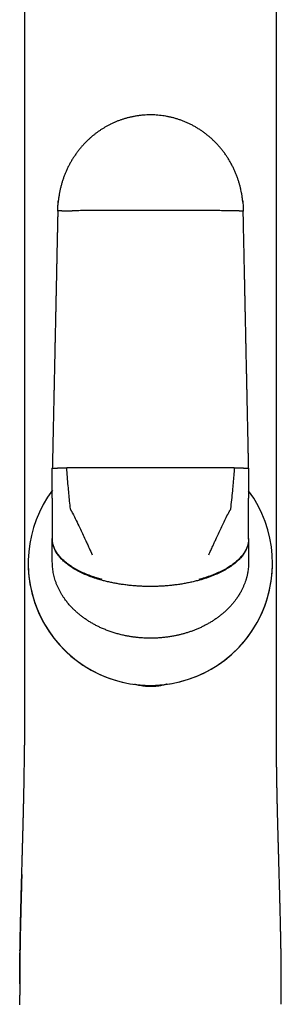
# Model space of a CAD drawing. Header units: millimetres. Extents: x 8 to 789, y 12 to 760.
# Tile 27 of 33: x 454 to 478, y 580 to 670. Entities that reach past the tile are written whole.
import ezdxf

# ---------------------------------------------------------------- set-up
doc = ezdxf.new("R2010")
doc.units = ezdxf.units.MM

msp = doc.modelspace()

# ---------------------------------------------------------------- linework, layer by layer
at = {"color": 7, "linetype": 'Continuous', "lineweight": 30}
for p, q in [((457.207, 626.345), (457.207, 629.083)), ((475.207, 629.083), (475.207, 626.345)), ((457.207, 626.345), (457.207, 626.096)), ((457.207, 626.096), (457.207, 624.602)), ((475.207, 626.096), (475.207, 626.345)), ((475.207, 624.602), (475.207, 626.096)), ((457.207, 624.602), (457.207, 623.768)), ((475.207, 623.768), (475.207, 624.602)), ((457.207, 623.768), (457.207, 622.636)), ((475.207, 622.636), (475.207, 623.768)), ((457.207, 622.636), (457.207, 622.597)), ((457.207, 621.749), (457.207, 622.597)), ((475.207, 622.597), (475.207, 622.636)), ((475.207, 622.597), (475.207, 621.749)), ((457.207, 620.517), (457.207, 621.749)), ((475.207, 621.749), (475.207, 620.517)), ((454.994, 620.381), (454.994, 620.381)), ((457.207, 620.509), (457.207, 620.517)), ((457.207, 620.509), (457.207, 620.505)), ((475.207, 620.517), (475.207, 620.509)), ((475.207, 620.505), (475.207, 620.509)), ((477.394, 620.381), (477.394, 620.381)), ((454.662, 605.782), (454.662, 605.782)), ((477.753, 605.782), (477.753, 605.782)), ((454.216, 582.234), (454.215, 581.833)), ((454.214, 580.786), (454.214, 580.781)), ((454.214, 580.781), (454.214, 580.786))]:
    msp.add_line(p, q, dxfattribs=at)
at = {"color": 7, "linetype": 'Continuous', "lineweight": 30, "flags": 128}
for points in [[(466.207, 629.139), (465.839, 629.139), (465.47, 629.139), (465.101, 629.138), (464.732, 629.138), (464.364, 629.138), (463.995, 629.137), (463.627, 629.137), (463.26, 629.136), (462.892, 629.135), (462.525, 629.135), (462.158, 629.134), (461.792, 629.133), (461.427, 629.132), (461.061, 629.131), (460.697, 629.129), (460.333, 629.128), (459.969, 629.127), (459.607, 629.125), (459.245, 629.124), (458.884, 629.122), (458.523, 629.12)], [(473.891, 629.12), (473.531, 629.122), (473.17, 629.124), (472.808, 629.125), (472.445, 629.127), (472.082, 629.128), (471.718, 629.129), (471.354, 629.131), (470.988, 629.132), (470.623, 629.133), (470.256, 629.134), (469.89, 629.135), (469.523, 629.135), (469.155, 629.136), (468.788, 629.137), (468.419, 629.137), (468.051, 629.138), (467.683, 629.138), (467.314, 629.138), (466.945, 629.139), (466.576, 629.139), (466.207, 629.139)]]:
    msp.add_lwpolyline(points, dxfattribs=at)
at = {"color": 7, "linetype": 'Continuous', "lineweight": 30}
for start, end in [(143.35646, 331.05165), (331.05165, 36.41111), (180, 331.05165), (331.05165, 360)]:
    msp.add_arc((466.194, 620.381), 11.2, start, end, dxfattribs=at)
for points, knots in [([(454.659, 725.182), (454.659, 725.071), (454.658, 724.77), (454.657, 724.283), (454.656, 723.724), (454.657, 723.181), (454.657, 722.652), (454.657, 722.139), (454.658, 721.637), (454.658, 721.143), (454.658, 720.658), (454.658, 720.182), (454.658, 719.718), (454.659, 719.266), (454.659, 718.826), (454.658, 718.399), (454.658, 718), (454.658, 717.629), (454.658, 717.284), (454.658, 716.948), (454.658, 716.619), (454.658, 716.292), (454.658, 715.966), (454.658, 715.642), (454.658, 715.088), (454.658, 714.308), (454.658, 713.251), (454.658, 712.151), (454.658, 711.008), (454.658, 709.876), (454.658, 708.753), (454.658, 707.635), (454.658, 706.517), (454.658, 701.116), (454.66, 687.773), (454.661, 664.218), (454.661, 642.712), (454.661, 629.179), (454.662, 625.889), (454.662, 624.87), (454.662, 623.857), (454.662, 622.853), (454.662, 621.857), (454.662, 620.888), (454.662, 619.946), (454.662, 619.239), (454.662, 618.743), (454.662, 618.454), (454.662, 618.158), (454.662, 617.849), (454.662, 617.527), (454.662, 617.19), (454.662, 616.84), (454.662, 616.476), (454.662, 616.098), (454.662, 615.709), (454.662, 615.309), (454.662, 614.897), (454.662, 614.472), (454.662, 614.032), (454.662, 613.574), (454.662, 613.101), (454.662, 612.613), (454.662, 612.112), (454.662, 611.6), (454.662, 611.078), (454.662, 610.545), (454.662, 610), (454.662, 609.436), (454.662, 608.856), (454.662, 608.257), (454.662, 607.645), (454.662, 607.019), (454.662, 606.397), (454.662, 605.983), (454.662, 605.782)], [0, 0, 0, 0, 0.002783, 0.007563, 0.012243, 0.016821, 0.02122, 0.02552, 0.029724, 0.03383, 0.037919, 0.041907, 0.045793, 0.049578, 0.053261, 0.056843, 0.060324, 0.063286, 0.06617, 0.068977, 0.071722, 0.074456, 0.077183, 0.079904, 0.082616, 0.091097, 0.099507, 0.109171, 0.118742, 0.128218, 0.137603, 0.146961, 0.15632, 0.165678, 0.282663, 0.491585, 0.757505, 0.82303, 0.831611, 0.840159, 0.84864, 0.857051, 0.865395, 0.87367, 0.881393, 0.889055, 0.891451, 0.893843, 0.896313, 0.898898, 0.9016, 0.904417, 0.907349, 0.910398, 0.913562, 0.916842, 0.920177, 0.923622, 0.92718, 0.930849, 0.9347, 0.938666, 0.942748, 0.946946, 0.951259, 0.955608, 0.960069, 0.964642, 0.969326, 0.974221, 0.979232, 0.984359, 0.989602, 0.994962, 1, 1, 1, 1]), ([(477.753, 605.782), (477.753, 605.965), (477.753, 606.354), (477.753, 606.943), (477.753, 607.546), (477.753, 608.136), (477.753, 608.703), (477.753, 609.247), (477.753, 609.768), (477.753, 610.278), (477.753, 610.776), (477.753, 611.263), (477.753, 611.739), (477.753, 612.203), (477.753, 612.656), (477.753, 613.098), (477.753, 613.526), (477.753, 613.94), (477.753, 614.341), (477.753, 614.73), (477.753, 615.111), (477.753, 615.483), (477.753, 615.846), (477.753, 616.197), (477.753, 616.537), (477.753, 616.864), (477.753, 617.178), (477.753, 617.479), (477.753, 617.768), (477.753, 618.049), (477.753, 618.321), (477.753, 618.586), (477.753, 618.846), (477.753, 619.107), (477.753, 619.367), (477.753, 619.629), (477.753, 620.16), (477.753, 620.963), (477.753, 622.042), (477.753, 623.131), (477.753, 624.23), (477.753, 625.338), (477.753, 626.452), (477.753, 631.853), (477.754, 645.199), (477.754, 663.463), (477.755, 682.361), (477.756, 695.551), (477.757, 703.859), (477.757, 707.286), (477.757, 708.516), (477.757, 709.75), (477.757, 710.995), (477.757, 712.224), (477.757, 713.437), (477.757, 714.635), (477.757, 715.557), (477.757, 716.2), (477.757, 716.559), (477.757, 716.923), (477.757, 717.293), (477.756, 717.673), (477.756, 718.065), (477.756, 718.468), (477.756, 718.903), (477.756, 719.371), (477.756, 719.873), (477.756, 720.389), (477.757, 720.921), (477.757, 721.467), (477.757, 722.028), (477.758, 722.587), (477.758, 723.143), (477.758, 723.696), (477.758, 724.261), (477.757, 724.758), (477.756, 725.066), (477.756, 725.182)], [0, 0, 0, 0, 0.004604, 0.00976, 0.014809, 0.019752, 0.024587, 0.029048, 0.033413, 0.037683, 0.041858, 0.045938, 0.049922, 0.053812, 0.057606, 0.061304, 0.064908, 0.068354, 0.071709, 0.074971, 0.078142, 0.081276, 0.084315, 0.087259, 0.090107, 0.09286, 0.095472, 0.097991, 0.100419, 0.102754, 0.105043, 0.107239, 0.109414, 0.111594, 0.113778, 0.115967, 0.118162, 0.127118, 0.136156, 0.145275, 0.154476, 0.163758, 0.17311, 0.182471, 0.299479, 0.508415, 0.641368, 0.774312, 0.839822, 0.850116, 0.86041, 0.870723, 0.881141, 0.891672, 0.901604, 0.911635, 0.921766, 0.924769, 0.927782, 0.930805, 0.933897, 0.937083, 0.940364, 0.943739, 0.947208, 0.951289, 0.955493, 0.959821, 0.964271, 0.968845, 0.973543, 0.978363, 0.982891, 0.987521, 0.992256, 0.997094, 1, 1, 1, 1]), ([(474.669, 653.477), (474.664, 653.534), (474.65, 653.706), (474.611, 653.992), (474.559, 654.313), (474.498, 654.611), (474.433, 654.887), (474.359, 655.164), (474.275, 655.443), (474.178, 655.727), (474.069, 656.017), (473.946, 656.312), (473.811, 656.605), (473.664, 656.896), (473.505, 657.185), (473.338, 657.464), (473.162, 657.733), (472.979, 657.993), (472.786, 658.248), (472.582, 658.496), (472.372, 658.734), (472.157, 658.961), (471.937, 659.177), (471.709, 659.385), (471.474, 659.585), (471.23, 659.777), (470.98, 659.96), (470.723, 660.134), (470.461, 660.298), (470.192, 660.452), (469.919, 660.596), (469.641, 660.73), (469.359, 660.853), (469.074, 660.965), (468.786, 661.066), (468.496, 661.156), (468.205, 661.235), (467.912, 661.302), (467.619, 661.359), (467.326, 661.405), (467.034, 661.44), (466.742, 661.464), (466.453, 661.478), (466.166, 661.481), (465.87, 661.474), (465.566, 661.456), (465.256, 661.426), (464.95, 661.384), (464.65, 661.332), (464.355, 661.269), (464.073, 661.199), (463.802, 661.12), (463.542, 661.036), (463.289, 660.945), (463.042, 660.847), (462.798, 660.74), (462.556, 660.626), (462.316, 660.503), (462.084, 660.374), (461.858, 660.239), (461.635, 660.096), (461.416, 659.947), (461.204, 659.791), (460.996, 659.629), (460.791, 659.458), (460.588, 659.278), (460.383, 659.085), (460.178, 658.878), (459.973, 658.657), (459.773, 658.425), (459.579, 658.183), (459.391, 657.931), (459.213, 657.673), (459.045, 657.412), (458.888, 657.147), (458.739, 656.874), (458.598, 656.593), (458.468, 656.309), (458.349, 656.024), (458.241, 655.738), (458.142, 655.447), (458.052, 655.151), (457.972, 654.85), (457.902, 654.544), (457.842, 654.236), (457.794, 653.924), (457.761, 653.664), (457.748, 653.509), (457.744, 653.459)], [0, 0, 0, 0, 0.006724, 0.020166, 0.033858, 0.044788, 0.055867, 0.06709, 0.078453, 0.089953, 0.102294, 0.114776, 0.127394, 0.140139, 0.153005, 0.165982, 0.178313, 0.190728, 0.20322, 0.21578, 0.228399, 0.240397, 0.252434, 0.264501, 0.276592, 0.288699, 0.300815, 0.312932, 0.325042, 0.337138, 0.349213, 0.36126, 0.373272, 0.385242, 0.397163, 0.409029, 0.420834, 0.432572, 0.444238, 0.455825, 0.467329, 0.478744, 0.490067, 0.501292, 0.512416, 0.52475, 0.536946, 0.549, 0.560908, 0.572667, 0.584272, 0.595071, 0.605729, 0.616243, 0.626613, 0.636836, 0.647518, 0.658034, 0.668381, 0.678595, 0.68894, 0.699475, 0.70958, 0.719854, 0.730294, 0.7409, 0.751672, 0.763274, 0.775058, 0.787019, 0.799153, 0.811458, 0.823927, 0.835828, 0.847866, 0.860033, 0.872324, 0.884732, 0.896583, 0.908526, 0.920554, 0.932659, 0.944835, 0.957073, 0.969365, 0.981703, 0.994077, 1, 1, 1, 1]), ([(457.707, 652.658), (457.709, 652.772), (457.711, 653), (457.73, 653.33), (457.751, 653.546), (457.762, 653.647)], [0, 0, 0, 0, 0.345265, 0.690234, 1, 1, 1, 1]), ([(474.659, 653.588), (474.662, 653.562), (474.676, 653.441), (474.691, 653.224), (474.705, 652.94), (474.707, 652.752), (474.707, 652.658)], [0, 0, 0, 0, 0.0826603, 0.3937868, 0.6995805, 1, 1, 1, 1]), ([(457.707, 652.658), (457.705, 652.526), (457.699, 652.265), (457.691, 651.88), (457.683, 651.508), (457.676, 651.148), (457.668, 650.802), (457.661, 650.468), (457.655, 650.147), (457.648, 649.834), (457.642, 649.53), (457.635, 649.234), (457.629, 648.953), (457.624, 648.686), (457.618, 648.433), (457.613, 648.194), (457.609, 647.969), (457.604, 647.758), (457.6, 647.561), (457.596, 647.374), (457.592, 647.193), (457.584, 646.792), (457.574, 646.322), (457.562, 645.784), (457.554, 645.4), (457.546, 645.015), (457.538, 644.633), (457.53, 644.258), (457.523, 643.896), (457.515, 643.546), (457.508, 643.208), (457.501, 642.9), (457.496, 642.622), (457.49, 642.372), (457.485, 642.129), (457.481, 641.919), (457.477, 641.734), (457.473, 641.567), (457.469, 641.387), (457.465, 641.194), (457.461, 640.988), (457.456, 640.768), (457.451, 640.535), (457.446, 640.289), (457.441, 640.029), (457.435, 639.758), (457.429, 639.475), (457.423, 639.181), (457.416, 638.875), (457.409, 638.546), (457.402, 638.195), (457.394, 637.82), (457.385, 637.431), (457.377, 637.026), (457.368, 636.607), (457.359, 636.181), (457.35, 635.75), (457.34, 635.313), (457.331, 634.863), (457.321, 634.4), (457.311, 633.923), (457.3, 633.433), (457.29, 632.93), (457.279, 632.414), (457.267, 631.884), (457.256, 631.344), (457.244, 630.794), (457.232, 630.235), (457.22, 629.663), (457.212, 629.278), (457.207, 629.083)], [0, 0, 0, 0, 0.016878, 0.033214, 0.049007, 0.064258, 0.078966, 0.093132, 0.106755, 0.119835, 0.132957, 0.145483, 0.157414, 0.168749, 0.179488, 0.189633, 0.199181, 0.208135, 0.216492, 0.224272, 0.231882, 0.239491, 0.275364, 0.29167, 0.307976, 0.324282, 0.340588, 0.356636, 0.371927, 0.38675, 0.401106, 0.414996, 0.425902, 0.436502, 0.446796, 0.456785, 0.463283, 0.470346, 0.477973, 0.486165, 0.494921, 0.504241, 0.514126, 0.524576, 0.53559, 0.547168, 0.559089, 0.571555, 0.584565, 0.59812, 0.613368, 0.629252, 0.645771, 0.662924, 0.680713, 0.699136, 0.717089, 0.735605, 0.754686, 0.774332, 0.794541, 0.815316, 0.836654, 0.858557, 0.881024, 0.904056, 0.927225, 0.950939, 0.975198, 1, 1, 1, 1]), ([(458.077, 652.682), (458.047, 652.682), (457.987, 652.68), (457.912, 652.677), (457.847, 652.674), (457.795, 652.671), (457.755, 652.668), (457.727, 652.664), (457.711, 652.661), (457.708, 652.659), (457.707, 652.658)], [0, 0, 0, 0, 0.128371, 0.256828, 0.38483, 0.511835, 0.637322, 0.7608, 0.881824, 1, 1, 1, 1]), ([(458.077, 652.682), (458.108, 652.683), (458.172, 652.685), (458.278, 652.687), (458.392, 652.689), (458.512, 652.691), (458.636, 652.693), (458.764, 652.694), (458.893, 652.695), (458.98, 652.696), (459.023, 652.696)], [0, 0, 0, 0, 0.1319038, 0.2626546, 0.3917757, 0.5188408, 0.6434792, 0.765379, 0.8842857, 1, 1, 1, 1]), ([(466.207, 652.714), (465.982, 652.714), (465.532, 652.714), (464.857, 652.714), (464.181, 652.713), (463.507, 652.712), (462.833, 652.711), (462.173, 652.709), (461.528, 652.707), (460.898, 652.705), (460.27, 652.702), (459.645, 652.699), (459.231, 652.697), (459.023, 652.696)], [0, 0, 0, 0, 0.0930984, 0.1862898, 0.279559, 0.3728907, 0.4662695, 0.5596799, 0.6477678, 0.7358569, 0.8239341, 0.9119862, 1, 1, 1, 1]), ([(473.391, 652.696), (473.172, 652.697), (472.732, 652.699), (472.069, 652.702), (471.402, 652.705), (470.733, 652.707), (470.062, 652.709), (469.402, 652.711), (468.754, 652.712), (468.118, 652.713), (467.481, 652.714), (466.844, 652.714), (466.42, 652.714), (466.207, 652.714)], [0, 0, 0, 0, 0.093349, 0.18674, 0.280158, 0.373587, 0.46701, 0.560413, 0.648446, 0.736434, 0.824365, 0.912224, 1, 1, 1, 1]), ([(474.338, 652.682), (474.306, 652.683), (474.243, 652.685), (474.137, 652.687), (474.023, 652.689), (473.903, 652.691), (473.779, 652.693), (473.651, 652.694), (473.522, 652.695), (473.435, 652.696), (473.391, 652.696)], [0, 0, 0, 0, 0.131904, 0.262655, 0.391776, 0.518841, 0.643479, 0.765379, 0.884286, 1, 1, 1, 1]), ([(474.338, 652.682), (474.368, 652.682), (474.427, 652.68), (474.503, 652.677), (474.567, 652.674), (474.62, 652.671), (474.66, 652.668), (474.687, 652.664), (474.704, 652.661), (474.706, 652.659), (474.707, 652.658)], [0, 0, 0, 0, 0.128371, 0.256828, 0.38483, 0.511835, 0.637322, 0.7608, 0.881824, 1, 1, 1, 1]), ([(475.207, 629.083), (475.205, 629.215), (475.199, 629.476), (475.191, 629.862), (475.183, 630.234), (475.175, 630.594), (475.168, 630.941), (475.161, 631.275), (475.154, 631.596), (475.147, 631.909), (475.141, 632.213), (475.134, 632.509), (475.128, 632.79), (475.123, 633.057), (475.117, 633.311), (475.112, 633.55), (475.107, 633.775), (475.103, 633.986), (475.099, 634.183), (475.095, 634.37), (475.091, 634.551), (475.082, 634.952), (475.072, 635.422), (475.061, 635.961), (475.053, 636.345), (475.044, 636.73), (475.036, 637.112), (475.028, 637.486), (475.021, 637.849), (475.013, 638.199), (475.006, 638.537), (474.999, 638.845), (474.993, 639.123), (474.988, 639.373), (474.983, 639.616), (474.979, 639.826), (474.975, 640.011), (474.971, 640.178), (474.967, 640.358), (474.963, 640.551), (474.959, 640.757), (474.954, 640.977), (474.949, 641.21), (474.944, 641.456), (474.938, 641.716), (474.933, 641.987), (474.927, 642.27), (474.92, 642.564), (474.914, 642.871), (474.907, 643.199), (474.9, 643.55), (474.892, 643.925), (474.883, 644.314), (474.875, 644.719), (474.866, 645.138), (474.857, 645.564), (474.848, 645.995), (474.839, 646.431), (474.829, 646.881), (474.819, 647.344), (474.809, 647.821), (474.799, 648.31), (474.788, 648.813), (474.777, 649.329), (474.766, 649.859), (474.755, 650.398), (474.743, 650.948), (474.732, 651.506), (474.72, 652.078), (474.711, 652.463), (474.707, 652.658)], [0, 0, 0, 0, 0.0168783, 0.033214, 0.0490073, 0.064258, 0.0789663, 0.093132, 0.1067551, 0.1198358, 0.1329574, 0.1454835, 0.1574142, 0.1687494, 0.1794891, 0.1896334, 0.1991822, 0.2081355, 0.2164934, 0.2242733, 0.2318828, 0.2394923, 0.2753655, 0.2916715, 0.3079775, 0.3242834, 0.3405892, 0.3566376, 0.3719281, 0.3867515, 0.4011078, 0.414997, 0.4259037, 0.436504, 0.4467979, 0.4567863, 0.4632845, 0.4703473, 0.4779744, 0.4861661, 0.4949222, 0.5042427, 0.5141278, 0.5245772, 0.5355912, 0.5471696, 0.5590906, 0.5715562, 0.5845662, 0.5981207, 0.6133695, 0.6292532, 0.6457719, 0.6629254, 0.6807139, 0.6991374, 0.7170895, 0.7356061, 0.7546871, 0.7743324, 0.7945422, 0.8153163, 0.8366548, 0.8585576, 0.8810248, 0.9040562, 0.9272257, 0.9509395, 0.9751976, 1, 1, 1, 1]), ([(457.207, 629.083), (457.208, 629.084), (457.211, 629.086), (457.227, 629.089), (457.255, 629.092), (457.295, 629.095), (457.347, 629.098), (457.412, 629.101), (457.487, 629.104), (457.547, 629.106), (457.577, 629.107)], [0, 0, 0, 0, 0.118176, 0.2392, 0.362678, 0.488165, 0.61517, 0.743172, 0.871629, 1, 1, 1, 1]), ([(457.577, 629.107), (457.608, 629.108), (457.672, 629.109), (457.778, 629.112), (457.892, 629.114), (458.012, 629.116), (458.136, 629.117), (458.264, 629.119), (458.393, 629.12), (458.48, 629.12), (458.523, 629.12)], [0, 0, 0, 0, 0.131904, 0.262655, 0.391776, 0.518841, 0.643479, 0.765379, 0.884286, 1, 1, 1, 1]), ([(458.874, 625.368), (458.847, 625.6), (458.795, 626.066), (458.724, 626.767), (458.656, 627.512), (458.588, 628.297), (458.545, 628.846), (458.523, 629.12)], [0, 0, 0, 0, 0.1859016, 0.3729465, 0.5608081, 0.7811122, 1, 1, 1, 1]), ([(473.891, 629.12), (473.873, 628.888), (473.837, 628.422), (473.777, 627.721), (473.711, 626.976), (473.634, 626.191), (473.572, 625.642), (473.541, 625.368)], [0, 0, 0, 0, 0.185634, 0.372281, 0.559969, 0.780783, 1, 1, 1, 1]), ([(473.891, 629.12), (473.935, 629.12), (474.022, 629.12), (474.151, 629.119), (474.279, 629.117), (474.403, 629.116), (474.523, 629.114), (474.637, 629.112), (474.743, 629.109), (474.806, 629.108), (474.838, 629.107)], [0, 0, 0, 0, 0.115714, 0.234621, 0.356521, 0.481159, 0.608224, 0.737345, 0.868096, 1, 1, 1, 1]), ([(474.838, 629.107), (474.868, 629.106), (474.928, 629.104), (475.003, 629.101), (475.067, 629.098), (475.12, 629.095), (475.16, 629.092), (475.187, 629.089), (475.204, 629.086), (475.206, 629.084), (475.207, 629.083)], [0, 0, 0, 0, 0.128371, 0.256828, 0.38483, 0.511835, 0.637322, 0.7608, 0.881824, 1, 1, 1, 1]), ([(459.067, 624.976), (459.055, 625), (459.031, 625.049), (458.995, 625.123), (458.96, 625.186), (458.925, 625.235), (458.899, 625.276), (458.882, 625.321), (458.876, 625.352), (458.874, 625.368)], [0, 0, 0, 0, 0.186099, 0.372019, 0.56026, 0.673374, 0.784437, 0.892244, 1, 1, 1, 1]), ([(459.067, 624.976), (459.175, 624.754), (459.394, 624.307), (459.695, 623.68), (459.973, 623.091), (460.141, 622.727), (460.226, 622.544)], [0, 0, 0, 0, 0.27496, 0.553582, 0.775368, 1, 1, 1, 1]), ([(472.189, 622.544), (472.296, 622.776), (472.51, 623.238), (472.813, 623.874), (473.092, 624.452), (473.263, 624.802), (473.348, 624.976)], [0, 0, 0, 0, 0.285391, 0.566308, 0.784253, 1, 1, 1, 1]), ([(473.541, 625.368), (473.537, 625.348), (473.53, 625.308), (473.503, 625.252), (473.466, 625.202), (473.428, 625.139), (473.391, 625.062), (473.362, 625.005), (473.348, 624.976)], [0, 0, 0, 0, 0.1369318, 0.2753763, 0.4192038, 0.5611439, 0.780661, 1, 1, 1, 1]), ([(461.773, 618.886), (461.676, 618.913), (461.484, 618.966), (461.199, 619.054), (460.92, 619.146), (460.647, 619.245), (460.383, 619.348), (460.127, 619.455), (459.881, 619.567), (459.644, 619.683), (459.415, 619.804), (459.195, 619.931), (458.983, 620.062), (458.782, 620.197), (458.592, 620.335), (458.415, 620.475), (458.249, 620.618), (458.095, 620.764), (457.955, 620.911), (457.826, 621.059), (457.711, 621.209), (457.609, 621.36), (457.518, 621.512), (457.439, 621.663), (457.369, 621.82), (457.311, 621.981), (457.264, 622.146), (457.232, 622.311), (457.211, 622.474), (457.209, 622.582), (457.207, 622.636)], [0, 0, 0, 0, 0.0451156, 0.0898866, 0.134236, 0.1780882, 0.2213706, 0.2632583, 0.3044678, 0.3449422, 0.3846303, 0.4242717, 0.4630115, 0.5008178, 0.5376659, 0.5735401, 0.6084335, 0.6423484, 0.6752967, 0.7073, 0.738389, 0.7686385, 0.7981266, 0.8268957, 0.8549936, 0.8851875, 0.914707, 0.9436296, 0.9720344, 1, 1, 1, 1]), ([(461.806, 618.804), (461.707, 618.832), (461.51, 618.887), (461.22, 618.977), (460.935, 619.072), (460.658, 619.173), (460.389, 619.278), (460.131, 619.388), (459.882, 619.502), (459.643, 619.621), (459.412, 619.745), (459.19, 619.873), (458.977, 620.006), (458.775, 620.143), (458.585, 620.283), (458.408, 620.426), (458.242, 620.571), (458.089, 620.718), (457.948, 620.867), (457.82, 621.018), (457.705, 621.169), (457.602, 621.321), (457.511, 621.473), (457.433, 621.626), (457.365, 621.783), (457.307, 621.944), (457.262, 622.11), (457.23, 622.274), (457.211, 622.436), (457.209, 622.544), (457.207, 622.597)], [0, 0, 0, 0, 0.045818, 0.091195, 0.136056, 0.180331, 0.223952, 0.266097, 0.307496, 0.3481, 0.387866, 0.42754, 0.466272, 0.504037, 0.540819, 0.576612, 0.611415, 0.645239, 0.678102, 0.710028, 0.74105, 0.771207, 0.800545, 0.829114, 0.856969, 0.886851, 0.916017, 0.944545, 0.972514, 1, 1, 1, 1]), ([(460.226, 622.544), (460.285, 622.416), (460.403, 622.159), (460.616, 621.696), (460.769, 621.359), (460.864, 621.152)], [0, 0, 0, 0, 0.275254, 0.554259, 1, 1, 1, 1]), ([(475.207, 622.597), (475.206, 622.549), (475.205, 622.452), (475.189, 622.305), (475.163, 622.156), (475.126, 622.006), (475.078, 621.857), (475.019, 621.707), (474.948, 621.558), (474.866, 621.408), (474.772, 621.258), (474.664, 621.107), (474.544, 620.956), (474.411, 620.806), (474.265, 620.658), (474.107, 620.511), (473.936, 620.367), (473.753, 620.225), (473.559, 620.087), (473.352, 619.951), (473.135, 619.82), (472.907, 619.692), (472.668, 619.568), (472.42, 619.449), (472.153, 619.331), (471.869, 619.215), (471.566, 619.102), (471.254, 618.995), (470.935, 618.895), (470.718, 618.835), (470.609, 618.804)], [0, 0, 0, 0, 0.024914, 0.05022, 0.075975, 0.102235, 0.129062, 0.156016, 0.183629, 0.211951, 0.241033, 0.271539, 0.302926, 0.335231, 0.368484, 0.402707, 0.437915, 0.474112, 0.511298, 0.54946, 0.588581, 0.628633, 0.66958, 0.711382, 0.753989, 0.80172, 0.850278, 0.899574, 0.949514, 1, 1, 1, 1]), ([(475.207, 622.636), (475.206, 622.587), (475.204, 622.489), (475.188, 622.341), (475.161, 622.193), (475.123, 622.043), (475.073, 621.893), (475.013, 621.744), (474.942, 621.595), (474.86, 621.447), (474.765, 621.298), (474.658, 621.148), (474.538, 620.998), (474.404, 620.85), (474.258, 620.704), (474.1, 620.56), (473.929, 620.417), (473.746, 620.278), (473.552, 620.142), (473.347, 620.008), (473.131, 619.878), (472.904, 619.753), (472.668, 619.631), (472.422, 619.515), (472.158, 619.399), (471.878, 619.286), (471.579, 619.176), (471.273, 619.072), (470.961, 618.975), (470.748, 618.916), (470.642, 618.886)], [0, 0, 0, 0, 0.025351, 0.051058, 0.077179, 0.103772, 0.130898, 0.158111, 0.185943, 0.21444, 0.243646, 0.274225, 0.305684, 0.338071, 0.371412, 0.405726, 0.441021, 0.477295, 0.514537, 0.552729, 0.591842, 0.631842, 0.672688, 0.714331, 0.756713, 0.804111, 0.852237, 0.900994, 0.950283, 1, 1, 1, 1]), ([(471.551, 621.152), (471.611, 621.284), (471.731, 621.547), (471.898, 621.911), (472.05, 622.242), (472.143, 622.444), (472.189, 622.544)], [0, 0, 0, 0, 0.2846644, 0.565774, 0.7840473, 1, 1, 1, 1]), ([(461.806, 614.4), (461.704, 614.446), (461.501, 614.537), (461.204, 614.685), (460.915, 614.842), (460.634, 615.007), (460.362, 615.181), (460.098, 615.363), (459.845, 615.553), (459.603, 615.748), (459.372, 615.949), (459.153, 616.156), (458.969, 616.343), (458.818, 616.508), (458.697, 616.648), (458.579, 616.79), (458.466, 616.934), (458.338, 617.107), (458.198, 617.309), (458.051, 617.542), (457.916, 617.778), (457.811, 617.981), (457.733, 618.147), (457.676, 618.275), (457.622, 618.404), (457.571, 618.534), (457.524, 618.665), (457.467, 618.832), (457.406, 619.036), (457.345, 619.278), (457.295, 619.522), (457.256, 619.766), (457.228, 620.011), (457.211, 620.258), (457.208, 620.422), (457.207, 620.505)], [0, 0, 0, 0, 0.041484, 0.082494, 0.123079, 0.163289, 0.203175, 0.242791, 0.28219, 0.320416, 0.358139, 0.395414, 0.432299, 0.455311, 0.478208, 0.501004, 0.523715, 0.546357, 0.580749, 0.61473, 0.648362, 0.681707, 0.699081, 0.716404, 0.733684, 0.750931, 0.768156, 0.785367, 0.816429, 0.847255, 0.877907, 0.908445, 0.938932, 0.969429, 1, 1, 1, 1]), ([(475.207, 620.505), (475.206, 620.424), (475.204, 620.263), (475.188, 620.021), (475.161, 619.781), (475.131, 619.586), (475.102, 619.435), (475.08, 619.328), (475.055, 619.221), (475.029, 619.115), (475, 619.008), (474.969, 618.902), (474.92, 618.747), (474.85, 618.545), (474.75, 618.297), (474.64, 618.053), (474.533, 617.843), (474.434, 617.665), (474.347, 617.517), (474.255, 617.37), (474.159, 617.225), (474.035, 617.049), (473.88, 616.843), (473.69, 616.612), (473.488, 616.387), (473.276, 616.169), (473.052, 615.957), (472.817, 615.752), (472.572, 615.554), (472.317, 615.363), (472.053, 615.181), (471.781, 615.007), (471.5, 614.842), (471.211, 614.686), (470.914, 614.537), (470.711, 614.446), (470.609, 614.4)], [0, 0, 0, 0, 0.029944, 0.059822, 0.089693, 0.119614, 0.133081, 0.146576, 0.160103, 0.173668, 0.187275, 0.20093, 0.214639, 0.247474, 0.280401, 0.313486, 0.346794, 0.367875, 0.389086, 0.410441, 0.431957, 0.453647, 0.490405, 0.527381, 0.564642, 0.602254, 0.640279, 0.678777, 0.717809, 0.757192, 0.796796, 0.836677, 0.876887, 0.917477, 0.958499, 1, 1, 1, 1]), ([(477.394, 620.381), (477.398, 620.381), (477.408, 620.381), (477.417, 620.381), (477.42, 620.381), (477.421, 620.381)], [0, 0, 0, 0, 0.20986, 0.613184, 1, 1, 1, 1]), ([(466.207, 618.249), (466.074, 618.25), (465.806, 618.251), (465.4, 618.265), (464.99, 618.287), (464.576, 618.319), (464.159, 618.361), (463.749, 618.413), (463.348, 618.473), (462.956, 618.541), (462.568, 618.619), (462.184, 618.705), (461.932, 618.771), (461.806, 618.804)], [0, 0, 0, 0, 0.08944, 0.180325, 0.272468, 0.365658, 0.459671, 0.554264, 0.643752, 0.733303, 0.822684, 0.911662, 1, 1, 1, 1]), ([(470.609, 618.804), (470.475, 618.77), (470.208, 618.699), (469.8, 618.609), (469.387, 618.527), (468.972, 618.457), (468.554, 618.398), (468.144, 618.349), (467.744, 618.311), (467.354, 618.283), (466.968, 618.263), (466.586, 618.251), (466.333, 618.25), (466.207, 618.249)], [0, 0, 0, 0, 0.093714, 0.188132, 0.282973, 0.377955, 0.472805, 0.567258, 0.655722, 0.743408, 0.830128, 0.915711, 1, 1, 1, 1]), ([(466.207, 613.506), (466.069, 613.508), (465.793, 613.511), (465.38, 613.534), (465.06, 613.562), (464.832, 613.588), (464.694, 613.606), (464.557, 613.625), (464.42, 613.645), (464.283, 613.668), (464.147, 613.692), (463.928, 613.733), (463.628, 613.798), (463.25, 613.892), (462.88, 614), (462.515, 614.12), (462.157, 614.252), (461.923, 614.351), (461.806, 614.4)], [0, 0, 0, 0, 0.091785, 0.1831756, 0.2742897, 0.3049311, 0.3355592, 0.3661786, 0.3967939, 0.4274096, 0.4580303, 0.4886606, 0.5754028, 0.6613892, 0.7467292, 0.8315346, 0.9159197, 1, 1, 1, 1]), ([(470.609, 614.4), (470.511, 614.359), (470.315, 614.275), (470.015, 614.162), (469.711, 614.057), (469.46, 613.978), (469.263, 613.922), (469.122, 613.883), (468.98, 613.846), (468.838, 613.811), (468.694, 613.778), (468.549, 613.747), (468.333, 613.703), (468.043, 613.651), (467.679, 613.598), (467.314, 613.557), (466.947, 613.528), (466.578, 613.51), (466.331, 613.508), (466.207, 613.506)], [0, 0, 0, 0, 0.070582, 0.141376, 0.212449, 0.28387, 0.316069, 0.348357, 0.380741, 0.413226, 0.445818, 0.478524, 0.511349, 0.592509, 0.673668, 0.754912, 0.836326, 0.917994, 1, 1, 1, 1]), ([(466.207, 609.068), (466.13, 609.07), (465.974, 609.072), (465.737, 609.09), (465.496, 609.119), (465.261, 609.158), (465.063, 609.198), (464.905, 609.235), (464.805, 609.26), (464.747, 609.275), (464.733, 609.279)], [0, 0, 0, 0, 0.154963, 0.313621, 0.47632, 0.643057, 0.792898, 0.880114, 0.969608, 1, 1, 1, 1]), ([(467.706, 609.286), (467.692, 609.282), (467.617, 609.261), (467.484, 609.229), (467.306, 609.189), (467.125, 609.153), (466.92, 609.12), (466.691, 609.092), (466.448, 609.072), (466.287, 609.07), (466.207, 609.068)], [0, 0, 0, 0, 0.029677, 0.152853, 0.271541, 0.388465, 0.517579, 0.682573, 0.843257, 1, 1, 1, 1]), ([(454.662, 605.782), (454.662, 605.674), (454.662, 605.4), (454.662, 604.96), (454.661, 604.463), (454.66, 604.046), (454.659, 603.795), (454.658, 603.709)], [0, 0, 0, 0, 0.155809, 0.396481, 0.636479, 0.875928, 1, 1, 1, 1]), ([(477.802, 599.931), (477.801, 600.021), (477.795, 600.299), (477.787, 600.767), (477.779, 601.336), (477.771, 601.906), (477.765, 602.478), (477.76, 603.042), (477.757, 603.596), (477.754, 604.141), (477.753, 604.688), (477.753, 605.235), (477.753, 605.6), (477.753, 605.782)], [0, 0, 0, 0, 0.0465183, 0.1443419, 0.2421436, 0.3399578, 0.4378241, 0.5357881, 0.6282901, 0.7209725, 0.8138881, 0.9070943, 1, 1, 1, 1]), ([(478.175, 584.819), (478.175, 584.824), (478.174, 584.886), (478.172, 585.01), (478.17, 585.145), (478.168, 585.24), (478.167, 585.289), (478.166, 585.339), (478.165, 585.391), (478.164, 585.443), (478.164, 585.494), (478.162, 585.599), (478.158, 585.78), (478.154, 586.034), (478.148, 586.3), (478.143, 586.534), (478.139, 586.738), (478.135, 586.914), (478.132, 587.086), (478.128, 587.257), (478.124, 587.43), (478.12, 587.606), (478.115, 587.834), (478.108, 588.115), (478.1, 588.451), (478.091, 588.796), (478.082, 589.151), (478.074, 589.466), (478.067, 589.741), (478.062, 589.91), (478.059, 590.018), (478.058, 590.065), (478.057, 590.111), (478.056, 590.157), (478.055, 590.201), (478.054, 590.238), (478.053, 590.271), (478.051, 590.341), (478.048, 590.453), (478.043, 590.61), (478.038, 590.794), (478.033, 591.008), (478.026, 591.254), (478.019, 591.512), (478.011, 591.783), (478.003, 592.064), (477.995, 592.356), (477.987, 592.658), (477.978, 592.973), (477.971, 593.193), (477.968, 593.315), (477.967, 593.334), (477.967, 593.354), (477.966, 593.374), (477.966, 593.394), (477.965, 593.414), (477.964, 593.465), (477.961, 593.579), (477.956, 593.75), (477.95, 593.951), (477.945, 594.145), (477.939, 594.338), (477.934, 594.528), (477.929, 594.72), (477.918, 595.1), (477.907, 595.527), (477.896, 595.906), (477.893, 596.044), (477.892, 596.075), (477.891, 596.094), (477.891, 596.105), (477.891, 596.118), (477.89, 596.141), (477.889, 596.177), (477.888, 596.228), (477.886, 596.289), (477.884, 596.36), (477.882, 596.442), (477.88, 596.54), (477.877, 596.654), (477.873, 596.786), (477.87, 596.931), (477.866, 597.09), (477.861, 597.263), (477.857, 597.449), (477.853, 597.588), (477.851, 597.674), (477.851, 597.703), (477.85, 597.732), (477.849, 597.761), (477.848, 597.789), (477.848, 597.818), (477.846, 597.887), (477.844, 597.992), (477.84, 598.129), (477.837, 598.289), (477.833, 598.474), (477.828, 598.674), (477.824, 598.856), (477.821, 599.021), (477.817, 599.176), (477.815, 599.276), (477.814, 599.324), (477.814, 599.324), (477.814, 599.324), (477.814, 599.325), (477.814, 599.325), (477.814, 599.326), (477.814, 599.327), (477.814, 599.329), (477.814, 599.334), (477.814, 599.343), (477.813, 599.36), (477.813, 599.385), (477.812, 599.42), (477.811, 599.467), (477.81, 599.526), (477.809, 599.602), (477.807, 599.695), (477.805, 599.807), (477.802, 599.933), (477.8, 600.074), (477.797, 600.226), (477.794, 600.388), (477.791, 600.559), (477.788, 600.743), (477.785, 600.94), (477.782, 601.15), (477.779, 601.368), (477.775, 601.594), (477.772, 601.828), (477.77, 602.073), (477.767, 602.33), (477.765, 602.507), (477.764, 602.601), (477.764, 602.607), (477.764, 602.614), (477.764, 602.62), (477.764, 602.626), (477.764, 602.641), (477.763, 602.674), (477.763, 602.725), (477.763, 602.785), (477.762, 602.865), (477.761, 602.97), (477.76, 603.098), (477.759, 603.231), (477.758, 603.368), (477.757, 603.507), (477.757, 603.636), (477.756, 603.752), (477.756, 603.854), (477.755, 603.948), (477.755, 604.034), (477.755, 604.111), (477.755, 604.183), (477.754, 604.254), (477.754, 604.33), (477.754, 604.415), (477.754, 604.508), (477.754, 604.61), (477.753, 604.72), (477.753, 604.838), (477.753, 604.962), (477.753, 605.087), (477.753, 605.216), (477.753, 605.344), (477.753, 605.471), (477.753, 605.586), (477.753, 605.688), (477.753, 605.752), (477.753, 605.782)], [0, 0, 0, 0, 0.000696, 0.008742, 0.017416, 0.019696, 0.022015, 0.024373, 0.026771, 0.029209, 0.031686, 0.033981, 0.044069, 0.05718, 0.069675, 0.081557, 0.090237, 0.098559, 0.106524, 0.114555, 0.122764, 0.131121, 0.139628, 0.155154, 0.171157, 0.187637, 0.204596, 0.222036, 0.233018, 0.244183, 0.246397, 0.248619, 0.250848, 0.253084, 0.255326, 0.25709, 0.258549, 0.260023, 0.267237, 0.274781, 0.282652, 0.293915, 0.305788, 0.318272, 0.331366, 0.345072, 0.359127, 0.373771, 0.389005, 0.404828, 0.405777, 0.406731, 0.407689, 0.408653, 0.40962, 0.410593, 0.41157, 0.417028, 0.427129, 0.436529, 0.44629, 0.45531, 0.464618, 0.474004, 0.48321, 0.519971, 0.536114, 0.538226, 0.540085, 0.540499, 0.541028, 0.541675, 0.542438, 0.544391, 0.546845, 0.549799, 0.553255, 0.557212, 0.56167, 0.567379, 0.573741, 0.580759, 0.588431, 0.596757, 0.605738, 0.615374, 0.616778, 0.618174, 0.619562, 0.620942, 0.622315, 0.62368, 0.625037, 0.632362, 0.638704, 0.644858, 0.655382, 0.665308, 0.673665, 0.681546, 0.68895, 0.695878, 0.695882, 0.695884, 0.695889, 0.695897, 0.695911, 0.695938, 0.695987, 0.69608, 0.696261, 0.696636, 0.697469, 0.698668, 0.700138, 0.702517, 0.705375, 0.708713, 0.713352, 0.718681, 0.724701, 0.731411, 0.738813, 0.746343, 0.754475, 0.763208, 0.772543, 0.782478, 0.793013, 0.803497, 0.814515, 0.826067, 0.838154, 0.850775, 0.851067, 0.851361, 0.851659, 0.851961, 0.852265, 0.852573, 0.854066, 0.85691, 0.859641, 0.862554, 0.868206, 0.874436, 0.880488, 0.887001, 0.893714, 0.899968, 0.905142, 0.909928, 0.914326, 0.918338, 0.921961, 0.925198, 0.928389, 0.931968, 0.935937, 0.940296, 0.945046, 0.950185, 0.955714, 0.961634, 0.967604, 0.973202, 0.97972, 0.985659, 0.991019, 0.995799, 1, 1, 1, 1]), ([(454.24, 584.844), (454.241, 584.855), (454.241, 584.912), (454.243, 585.02), (454.245, 585.152), (454.247, 585.272), (454.249, 585.35), (454.25, 585.404), (454.25, 585.432), (454.251, 585.461), (454.251, 585.491), (454.252, 585.518), (454.253, 585.602), (454.257, 585.808), (454.263, 586.135), (454.27, 586.469), (454.276, 586.742), (454.28, 586.958), (454.285, 587.166), (454.29, 587.369), (454.294, 587.572), (454.298, 587.76), (454.303, 587.931), (454.306, 588.085), (454.31, 588.242), (454.314, 588.401), (454.318, 588.553), (454.321, 588.708), (454.325, 588.869), (454.33, 589.049), (454.335, 589.24), (454.339, 589.407), (454.343, 589.546), (454.346, 589.655), (454.349, 589.766), (454.352, 589.881), (454.355, 589.998), (454.358, 590.118), (454.361, 590.234), (454.365, 590.364), (454.368, 590.505), (454.373, 590.658), (454.377, 590.802), (454.381, 590.949), (454.385, 591.096), (454.389, 591.242), (454.392, 591.374), (454.395, 591.467), (454.397, 591.53), (454.398, 591.574), (454.399, 591.627), (454.401, 591.689), (454.403, 591.751), (454.407, 591.889), (454.416, 592.229), (454.426, 592.573), (454.434, 592.845), (454.436, 592.92), (454.438, 592.995), (454.44, 593.07), (454.442, 593.145), (454.444, 593.22), (454.449, 593.398), (454.457, 593.677), (454.468, 594.051), (454.478, 594.416), (454.488, 594.77), (454.497, 595.126), (454.507, 595.482), (454.514, 595.749), (454.519, 595.919), (454.521, 595.997), (454.523, 596.067), (454.524, 596.132), (454.526, 596.193), (454.528, 596.258), (454.53, 596.341), (454.533, 596.446), (454.536, 596.573), (454.54, 596.713), (454.543, 596.865), (454.548, 597.029), (454.552, 597.191), (454.556, 597.351), (454.559, 597.505), (454.563, 597.66), (454.567, 597.812), (454.57, 597.958), (454.574, 598.121), (454.578, 598.301), (454.583, 598.493), (454.587, 598.676), (454.59, 598.842), (454.594, 598.991), (454.596, 599.092), (454.597, 599.154), (454.598, 599.179), (454.598, 599.204), (454.599, 599.229), (454.599, 599.253), (454.6, 599.277), (454.6, 599.301), (454.601, 599.336), (454.602, 599.387), (454.603, 599.459), (454.605, 599.543), (454.607, 599.64), (454.609, 599.749), (454.611, 599.869), (454.614, 600.001), (454.617, 600.145), (454.619, 600.286), (454.621, 600.424), (454.624, 600.555), (454.625, 600.661), (454.627, 600.74), (454.628, 600.788), (454.628, 600.838), (454.629, 600.889), (454.63, 600.94), (454.631, 600.989), (454.632, 601.097), (454.635, 601.261), (454.638, 601.488), (454.641, 601.714), (454.644, 601.936), (454.646, 602.145), (454.648, 602.318), (454.649, 602.458), (454.65, 602.567), (454.651, 602.676), (454.652, 602.79), (454.653, 602.905), (454.654, 603.017), (454.655, 603.126), (454.656, 603.242), (454.657, 603.365), (454.657, 603.502), (454.658, 603.617), (454.658, 603.69), (454.658, 603.709)], [0, 0, 0, 0, 0.001627, 0.008935, 0.016894, 0.022122, 0.027597, 0.029072, 0.030563, 0.032072, 0.033598, 0.03514, 0.036319, 0.046725, 0.067357, 0.087343, 0.098936, 0.110302, 0.121174, 0.131582, 0.142263, 0.153219, 0.161195, 0.169312, 0.177569, 0.185966, 0.194504, 0.201659, 0.210572, 0.22011, 0.230273, 0.241063, 0.246692, 0.252478, 0.258421, 0.264521, 0.270778, 0.277191, 0.283647, 0.289391, 0.298037, 0.306221, 0.313942, 0.321199, 0.329764, 0.337579, 0.344641, 0.350951, 0.352659, 0.354689, 0.357999, 0.36131, 0.364624, 0.36794, 0.383597, 0.419341, 0.423367, 0.427395, 0.431427, 0.435461, 0.439497, 0.443537, 0.447579, 0.468273, 0.488429, 0.508044, 0.527118, 0.545647, 0.565401, 0.584495, 0.588691, 0.592854, 0.596983, 0.600054, 0.603252, 0.606746, 0.610536, 0.616707, 0.62353, 0.631004, 0.639128, 0.647903, 0.657327, 0.665187, 0.673448, 0.682027, 0.690046, 0.697816, 0.705337, 0.71615, 0.726404, 0.736098, 0.745232, 0.752808, 0.759952, 0.761304, 0.76264, 0.763959, 0.765261, 0.766547, 0.767816, 0.769068, 0.770303, 0.773433, 0.777225, 0.78168, 0.786798, 0.792577, 0.798898, 0.805857, 0.813454, 0.821689, 0.828254, 0.835175, 0.842451, 0.844982, 0.847552, 0.850163, 0.852814, 0.855506, 0.858238, 0.860529, 0.872543, 0.883996, 0.896331, 0.907944, 0.918834, 0.929003, 0.935025, 0.940762, 0.946065, 0.951977, 0.958667, 0.963912, 0.969552, 0.97559, 0.982025, 0.988735, 0.996929, 1, 1, 1, 1]), ([(454.406, 591.861), (454.4, 591.655), (454.386, 591.162), (454.365, 590.378), (454.342, 589.51), (454.32, 588.64), (454.301, 587.83), (454.284, 587.081), (454.269, 586.393), (454.255, 585.704), (454.243, 585.013), (454.233, 584.321), (454.224, 583.627), (454.218, 582.933), (454.217, 582.469), (454.216, 582.238)], [0, 0, 0, 0, 0.065152, 0.15619, 0.247157, 0.338059, 0.428905, 0.500256, 0.571593, 0.642933, 0.71429, 0.785684, 0.857129, 0.928635, 1, 1, 1, 1]), ([(454.24, 584.844), (454.24, 584.831), (454.24, 584.798), (454.239, 584.743), (454.238, 584.676), (454.237, 584.599), (454.235, 584.511), (454.234, 584.412), (454.233, 584.302), (454.231, 584.181), (454.229, 584.05), (454.228, 583.907), (454.226, 583.754), (454.225, 583.589), (454.223, 583.415), (454.221, 583.231), (454.22, 583.037), (454.219, 582.833), (454.218, 582.616), (454.217, 582.388), (454.216, 582.147), (454.215, 581.895), (454.215, 581.632), (454.215, 581.358), (454.215, 581.073), (454.215, 580.88), (454.215, 580.781)], [0, 0, 0, 0, 0.010313, 0.024152, 0.040639, 0.059774, 0.081558, 0.105991, 0.133074, 0.162808, 0.195314, 0.230491, 0.268343, 0.30887, 0.352074, 0.397113, 0.444735, 0.494942, 0.547734, 0.604266, 0.663489, 0.725404, 0.790015, 0.857319, 0.927316, 1, 1, 1, 1]), ([(454.215, 581.833), (454.215, 581.844), (454.215, 581.878), (454.215, 581.935), (454.215, 582.002), (454.215, 582.066), (454.215, 582.139), (454.216, 582.218), (454.216, 582.305), (454.216, 582.396), (454.217, 582.493), (454.217, 582.599), (454.218, 582.708), (454.218, 582.821), (454.219, 582.957), (454.22, 583.119), (454.222, 583.307), (454.224, 583.525), (454.225, 583.696), (454.227, 583.815), (454.227, 583.859), (454.228, 583.904), (454.228, 583.943), (454.23, 584.07), (454.231, 584.195), (454.233, 584.325), (454.233, 584.365), (454.234, 584.406), (454.235, 584.446), (454.235, 584.487), (454.236, 584.549), (454.237, 584.613), (454.238, 584.663), (454.238, 584.679)], [0, 0, 0, 0, 0.011802, 0.036184, 0.059674, 0.082273, 0.103979, 0.136112, 0.166069, 0.1958, 0.231637, 0.268726, 0.307066, 0.346656, 0.387496, 0.450806, 0.516896, 0.585764, 0.680915, 0.696307, 0.711817, 0.727447, 0.743195, 0.752967, 0.861369, 0.875544, 0.889715, 0.903881, 0.918042, 0.932198, 0.947144, 0.983385, 1, 1, 1, 1]), ([(478.2, 580.781), (478.2, 580.883), (478.2, 581.082), (478.2, 581.374), (478.2, 581.655), (478.199, 581.924), (478.199, 582.181), (478.198, 582.426), (478.197, 582.66), (478.196, 582.885), (478.194, 583.101), (478.193, 583.308), (478.191, 583.501), (478.189, 583.682), (478.188, 583.85), (478.186, 584.006), (478.184, 584.15), (478.182, 584.282), (478.181, 584.4), (478.179, 584.505), (478.178, 584.596), (478.177, 584.674), (478.176, 584.739), (478.175, 584.786), (478.175, 584.811), (478.175, 584.819)], [0, 0, 0, 0, 0.075245, 0.147583, 0.217008, 0.28352, 0.347117, 0.407802, 0.465578, 0.520444, 0.5748, 0.625962, 0.673932, 0.71871, 0.760298, 0.798697, 0.834794, 0.867535, 0.896924, 0.922962, 0.945648, 0.964985, 0.980972, 0.993901, 1, 1, 1, 1]), ([(454.214, 579.91), (454.214, 580.034), (454.214, 580.325), (454.214, 580.615), (454.214, 580.781)], [0, 0, 0, 0, 0.428489, 1, 1, 1, 1]), ([(478.201, 579.948), (478.201, 580.025), (478.201, 580.302), (478.201, 580.58), (478.201, 580.781)], [0, 0, 0, 0, 0.276479, 1, 1, 1, 1])]:
    msp.add_open_spline(points, degree=3, knots=knots, dxfattribs=at)

doc.saveas('drawing.dxf')
